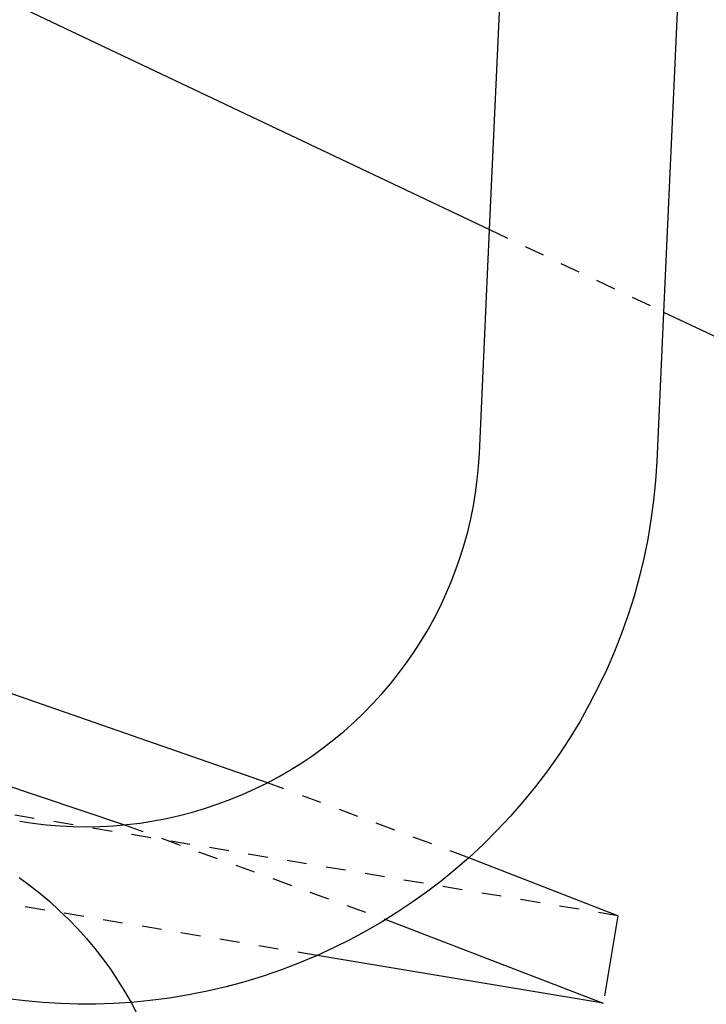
# Model space of a CAD drawing. Header units: millimetres. Extents: x 0 to 1551, y 0 to 1543.
# Tile 17 of 69: x 454 to 523, y 1152 to 1251. Entities that reach past the tile are written whole.
import ezdxf

# ---------------------------------------------------------------- set-up
doc = ezdxf.new("R2010")
doc.units = ezdxf.units.MM
doc.linetypes.add('Hidden', pattern=[4, 2, -2])
doc.layers.add('Make2D$Hidden$Curves', color=7, linetype='Hidden', true_color=0x8c8c8c)
doc.layers.add('Make2D$Visible$Curves', color=7, linetype='Continuous', true_color=0x000000)

msp = doc.modelspace()

# ---------------------------------------------------------------- linework, layer by layer
at = {"layer": 'Make2D$Hidden$Curves'}
for p, q in [((514.377, 1160.515), (1.483, 1246.185)), ((501.37, 1230.144), (519.006, 1221.778)), ((483.881, 1156.484), (117.566, 1217.671)), ((499.25, 1166.409), (478.848, 1174.019)), ((464.342, 1169.74), (490.84, 1160.132)), ((453.651, 1164.403), (454.716, 1163.622)), ((454.716, 1163.622), (455.753, 1162.805)), ((455.753, 1162.805), (456.761, 1161.953)), ((456.761, 1161.953), (457.739, 1161.066)), ((457.739, 1161.066), (458.686, 1160.146)), ((458.686, 1160.146), (459.6, 1159.194)), ((459.6, 1159.194), (460.481, 1158.211)), ((460.481, 1158.211), (461.328, 1157.198)), ((461.328, 1157.198), (462.139, 1156.157)), ((462.139, 1156.157), (462.913, 1155.088)), ((462.913, 1155.088), (463.65, 1153.993)), ((463.65, 1153.993), (464.349, 1152.873)), ((464.349, 1152.873), (465.009, 1151.729))]:
    msp.add_line(p, q, dxfattribs=at)
at = {"layer": 'Make2D$Visible$Curves'}
for p, q in [((501.37, 1230.144), (505.419, 1318.606)), ((523.336, 1316.385), (519.006, 1221.778)), ((356.154, 1299.032), (501.37, 1230.144)), ((500.33, 1207.438), (501.37, 1230.144)), ((519.006, 1221.778), (518.312, 1206.615)), ((519.006, 1221.778), (538.731, 1212.421)), ((500.245, 1206.099), (500.33, 1207.438)), ((500.114, 1204.763), (500.245, 1206.099)), ((518.312, 1206.615), (518.186, 1204.633)), ((499.938, 1203.432), (500.114, 1204.763)), ((518.186, 1204.633), (517.992, 1202.656)), ((499.717, 1202.108), (499.938, 1203.432)), ((499.452, 1200.793), (499.717, 1202.108)), ((517.992, 1202.656), (517.73, 1200.687)), ((499.142, 1199.487), (499.452, 1200.793)), ((517.73, 1200.687), (517.4, 1198.729)), ((498.788, 1198.192), (499.142, 1199.487)), ((498.391, 1196.91), (498.788, 1198.192)), ((517.4, 1198.729), (517.003, 1196.783)), ((497.95, 1195.642), (498.391, 1196.91)), ((517.003, 1196.783), (516.539, 1194.851)), ((497.467, 1194.39), (497.95, 1195.642)), ((496.942, 1193.155), (497.467, 1194.39)), ((516.539, 1194.851), (516.009, 1192.937)), ((496.375, 1191.938), (496.942, 1193.155)), ((516.009, 1192.937), (515.413, 1191.043)), ((495.767, 1190.742), (496.375, 1191.938)), ((515.413, 1191.043), (514.752, 1189.17)), ((495.12, 1189.566), (495.767, 1190.742)), ((494.433, 1188.413), (495.12, 1189.566)), ((514.752, 1189.17), (514.027, 1187.321)), ((493.707, 1187.284), (494.433, 1188.413)), ((492.943, 1186.18), (493.707, 1187.284)), ((514.027, 1187.321), (513.238, 1185.498)), ((478.848, 1174.019), (443.441, 1186.311)), ((492.143, 1185.103), (492.943, 1186.18)), ((491.306, 1184.053), (492.143, 1185.103)), ((513.238, 1185.498), (512.388, 1183.703)), ((490.435, 1183.033), (491.306, 1184.053)), ((489.529, 1182.042), (490.435, 1183.033)), ((512.388, 1183.703), (511.475, 1181.939)), ((488.591, 1181.082), (489.529, 1182.042)), ((511.475, 1181.939), (510.503, 1180.207)), ((487.62, 1180.155), (488.591, 1181.082)), ((433.184, 1180.21), (464.342, 1169.74)), ((486.619, 1179.261), (487.62, 1180.155)), ((510.503, 1180.207), (509.471, 1178.51)), ((485.588, 1178.402), (486.619, 1179.261)), ((484.529, 1177.578), (485.588, 1178.402)), ((509.471, 1178.51), (508.382, 1176.849)), ((483.442, 1176.79), (484.529, 1177.578)), ((481.192, 1175.327), (482.33, 1176.04)), ((482.33, 1176.04), (483.442, 1176.79)), ((508.382, 1176.849), (507.235, 1175.227)), ((480.031, 1174.653), (481.192, 1175.327)), ((507.235, 1175.227), (506.034, 1173.645)), ((477.628, 1173.416), (478.848, 1174.02)), ((478.848, 1174.02), (480.031, 1174.653)), ((476.387, 1172.854), (477.628, 1173.416)), ((506.034, 1173.645), (504.779, 1172.106)), ((473.853, 1171.858), (475.129, 1172.335)), ((475.129, 1172.335), (476.387, 1172.854)), ((504.779, 1172.106), (503.471, 1170.611)), ((469.94, 1170.691), (471.257, 1171.036)), ((471.257, 1171.036), (472.562, 1171.425)), ((472.562, 1171.425), (473.853, 1171.858)), ((453.721, 1170.11), (455.068, 1169.906)), ((455.068, 1169.906), (456.42, 1169.747)), ((464.577, 1169.763), (465.928, 1169.927)), ((465.928, 1169.927), (467.274, 1170.136)), ((467.274, 1170.136), (468.612, 1170.391)), ((468.612, 1170.391), (469.94, 1170.691)), ((503.471, 1170.611), (502.113, 1169.162)), ((456.42, 1169.747), (457.777, 1169.635)), ((457.777, 1169.635), (459.137, 1169.568)), ((459.137, 1169.568), (460.499, 1169.548)), ((460.499, 1169.548), (461.86, 1169.574)), ((461.86, 1169.574), (463.22, 1169.645)), ((463.22, 1169.645), (464.577, 1169.763)), ((502.113, 1169.162), (500.705, 1167.761)), ((500.705, 1167.761), (499.25, 1166.409)), ((499.25, 1166.409), (497.864, 1165.203)), ((514.377, 1160.515), (499.25, 1166.409)), ((497.864, 1165.203), (496.44, 1164.042)), ((496.44, 1164.042), (494.981, 1162.926)), ((494.981, 1162.926), (493.487, 1161.857)), ((493.487, 1161.857), (491.959, 1160.837)), ((491.959, 1160.837), (490.4, 1159.865)), ((490.84, 1160.132), (512.894, 1151.638)), ((514.377, 1160.515), (513.018, 1152.378)), ((488.811, 1158.942), (487.194, 1158.071)), ((490.4, 1159.865), (488.811, 1158.942)), ((487.194, 1158.071), (485.55, 1157.252)), ((485.55, 1157.252), (483.881, 1156.484)), ((483.881, 1156.484), (482.078, 1155.726)), ((512.894, 1151.638), (483.881, 1156.484)), ((480.252, 1155.029), (478.402, 1154.394)), ((482.078, 1155.726), (480.252, 1155.029)), ((478.402, 1154.394), (476.533, 1153.821)), ((474.645, 1153.312), (472.741, 1152.866)), ((476.533, 1153.821), (474.645, 1153.312)), ((454.275, 1151.874), (452.496, 1152.09)), ((468.894, 1152.168), (466.955, 1151.916)), ((470.824, 1152.485), (468.894, 1152.168)), ((472.741, 1152.866), (470.824, 1152.485)), ((456.059, 1151.712), (454.275, 1151.874)), ((457.848, 1151.605), (456.059, 1151.712)), ((459.639, 1151.554), (457.848, 1151.605)), ((461.43, 1151.557), (459.639, 1151.554)), ((463.221, 1151.616), (461.43, 1151.557)), ((465.009, 1151.729), (463.221, 1151.616)), ((466.955, 1151.916), (465.009, 1151.729)), ((465.009, 1151.729), (465.971, 1149.864))]:
    msp.add_line(p, q, dxfattribs=at)

doc.saveas('drawing.dxf')
